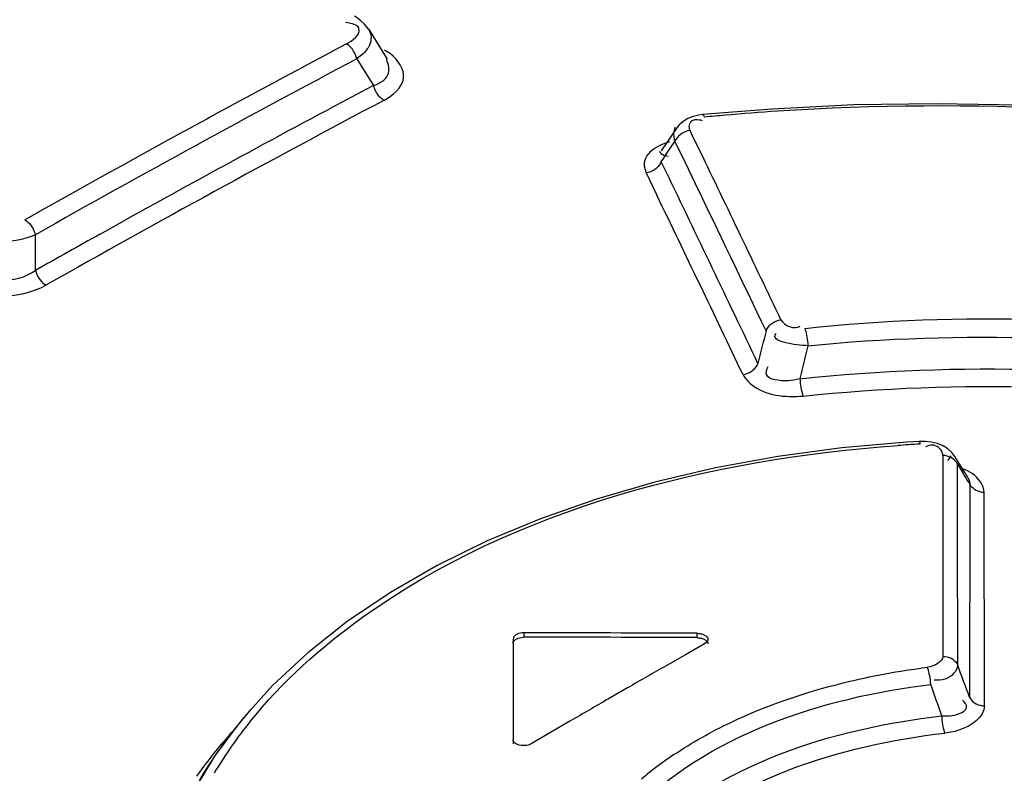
# Model space of a CAD drawing. Header units: inches. Extents: x 0 to 117, y 0 to 83.
# Tile 38 of 64: x 102.358 to 102.722, y 23.642 to 23.92. Entities that reach past the tile are written whole.
import ezdxf

# ---------------------------------------------------------------- set-up
doc = ezdxf.new("R2010")
doc.units = ezdxf.units.IN
doc.header["$LTSCALE"] = 6.4311023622
doc.header["$MEASUREMENT"] = 0
doc.layers.get('0').update_dxf_attribs({"linetype": 'CONTINUOUS'})

msp = doc.modelspace()

# ---------------------------------------------------------------- linework, layer by layer
at = {"color": 7, "linetype": 'CONTINUOUS'}
for p, q in [((102.4794990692, 23.9189648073), (102.4781626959, 23.9191458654)), ((102.4866070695, 23.9167911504), (102.4935737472, 23.9056861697)), ((102.4843543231, 23.9073252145), (102.4823536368, 23.9057544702)), ((102.4947839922, 23.9075532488), (102.4926181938, 23.9089980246)), ((102.4823524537, 23.9057534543), (102.4856107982, 23.9005629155)), ((102.4856107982, 23.9005629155), (102.4885420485, 23.8958933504)), ((102.6356209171, 23.8872009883), (102.6100286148, 23.8851281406)), ((102.6013949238, 23.8813450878), (102.6005436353, 23.8802817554)), ((102.6005301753, 23.8802645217), (102.5947110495, 23.8716957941)), ((102.5995031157, 23.8782707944), (102.5999921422, 23.8804440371)), ((102.5995502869, 23.8767589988), (102.5995031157, 23.8782707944)), ((102.6064023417, 23.8773391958), (102.6054588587, 23.8792979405)), ((102.5969074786, 23.8708375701), (102.5998795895, 23.875206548)), ((102.5998738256, 23.8752074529), (102.5995502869, 23.8767589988)), ((102.5998795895, 23.875206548), (102.6036273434, 23.8674596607)), ((102.6091881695, 23.8715527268), (102.6064023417, 23.8773391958)), ((102.5957108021, 23.8690784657), (102.5969074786, 23.8708375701)), ((102.5947897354, 23.8677245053), (102.5957108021, 23.8690784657)), ((102.596621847, 23.8639284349), (102.5947897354, 23.8677245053)), ((102.5961704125, 23.8700537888), (102.5973062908, 23.8697541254)), ((102.6036273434, 23.8674596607), (102.6073722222, 23.8597054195)), ((102.5886990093, 23.8651592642), (102.5892100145, 23.8636297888)), ((102.5892100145, 23.8636297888), (102.5931855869, 23.8553786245)), ((102.3875203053, 23.8409693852), (102.39653542, 23.8459877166)), ((102.3636216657, 23.8275331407), (102.3636131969, 23.8407607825)), ((102.6854869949, 23.7640723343), (102.661476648, 23.7619707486)), ((102.6900244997, 23.7643461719), (102.6854869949, 23.7640723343)), ((102.6922581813, 23.7643512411), (102.6900249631, 23.7643462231)), ((102.6988888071, 23.7627011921), (102.6968636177, 23.7635252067)), ((102.7006708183, 23.7616110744), (102.6988888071, 23.7627011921)), ((102.7021644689, 23.7602828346), (102.7006708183, 23.7616110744)), ((102.6988441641, 23.759141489), (102.6988423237, 23.7509580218)), ((102.7011234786, 23.757995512), (102.7005641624, 23.757335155)), ((102.7017418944, 23.7589870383), (102.7011234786, 23.757995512)), ((102.7033096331, 23.7587742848), (102.7021644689, 23.7602828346)), ((102.7081792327, 23.7509215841), (102.7032747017, 23.7588309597)), ((102.7042488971, 23.7509206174), (102.7042452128, 23.7559168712)), ((102.7042452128, 23.7559168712), (102.7062377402, 23.7527136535)), ((102.6988423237, 23.7509580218), (102.6988404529, 23.7427580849)), ((102.7042512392, 23.7477348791), (102.7042488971, 23.7509206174)), ((102.7081391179, 23.7509020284), (102.7086952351, 23.7495579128)), ((102.7042632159, 23.73132248), (102.7042512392, 23.7477348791)), ((102.7082338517, 23.7494861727), (102.7087338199, 23.7486728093)), ((102.7086952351, 23.7495579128), (102.7087316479, 23.7486878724)), ((102.7087316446, 23.7486877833), (102.7087295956, 23.7399985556)), ((102.7141793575, 23.6666209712), (102.7141219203, 23.7454568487)), ((102.6988404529, 23.7427580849), (102.6988385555, 23.7345416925)), ((102.7087295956, 23.7399985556), (102.7087131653, 23.6698234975)), ((102.6988385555, 23.7345416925), (102.6988266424, 23.6848985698)), ((102.704298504, 23.6816985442), (102.7042632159, 23.73132248)), ((102.5440166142, 23.6935889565), (102.5440166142, 23.6919816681)), ((102.6080459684, 23.6918117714), (102.6080459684, 23.6934191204)), ((102.5400796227, 23.691315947), (102.5400798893, 23.6525717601)), ((102.6108298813, 23.6895580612), (102.6037156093, 23.6855104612)), ((102.6037156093, 23.6855104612), (102.5966013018, 23.6814478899)), ((102.5823725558, 23.6732778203), (102.5752581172, 23.6691703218)), ((102.5610293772, 23.6609105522), (102.5539150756, 23.6567582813)), ((102.5539150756, 23.6567582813), (102.5468008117, 23.6525910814))]:
    msp.add_line(p, q, dxfattribs=at)
for points in [[(102.4866521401, 23.9167192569), (102.4863515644, 23.9171746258), (102.4851720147, 23.9186218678), (102.4837473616, 23.9199371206), (102.482088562, 23.9211192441), (102.4814617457, 23.9214965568)], [(102.4815238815, 23.9079590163), (102.48112994, 23.908641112), (102.4806943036, 23.9092717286), (102.4802070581, 23.9098644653), (102.4796712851, 23.9104076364), (102.4791094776, 23.9108738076), (102.4785383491, 23.9112500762)], [(102.4823522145, 23.9057534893), (102.482146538, 23.9064890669), (102.4818683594, 23.9072312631), (102.4815238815, 23.9079590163)], [(102.4898393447, 23.8928854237), (102.4896437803, 23.8931984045), (102.4894595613, 23.8935197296), (102.4892874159, 23.8938481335), (102.4891280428, 23.8941822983), (102.4889820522, 23.894520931), (102.4888499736, 23.8948627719), (102.488732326, 23.8952064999), (102.4886296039, 23.8955507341), (102.4885422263, 23.8958941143)], [(102.4923496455, 23.8903920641), (102.4920460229, 23.8905810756), (102.4917449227, 23.8907951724), (102.4914479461, 23.8910332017), (102.4911566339, 23.8912938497), (102.4908725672, 23.8915757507), (102.4905973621, 23.8918775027), (102.490332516, 23.8921975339), (102.4900793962, 23.8925341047), (102.4898393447, 23.8928854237)], [(102.8489806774, 23.8769141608), (102.8188128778, 23.8812667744), (102.7883884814, 23.8846891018), (102.7578005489, 23.8871604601), (102.7271394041, 23.8886623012), (102.6964948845, 23.8891785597), (102.6659577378, 23.8886955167), (102.6356209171, 23.8872009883)], [(102.6100259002, 23.8851294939), (102.6087129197, 23.8849548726), (102.6065465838, 23.884440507), (102.6045833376, 23.8836643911), (102.602857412, 23.882632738), (102.6013949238, 23.8813450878)], [(102.6100276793, 23.8851296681), (102.6100999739, 23.8851256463), (102.6102673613, 23.8850432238), (102.6104493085, 23.8848563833), (102.6106363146, 23.8845698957), (102.6108225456, 23.8841937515)], [(102.6054588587, 23.8792979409), (102.6046597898, 23.8791561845), (102.6038615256, 23.8789162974), (102.6030890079, 23.8785832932), (102.602376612, 23.8781751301), (102.6017315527, 23.8777026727), (102.6011417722, 23.8771570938), (102.6006204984, 23.8765425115), (102.6001943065, 23.8758856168), (102.5998738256, 23.8752074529)], [(102.5947880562, 23.8677247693), (102.59446961, 23.8670527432), (102.5940470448, 23.8664009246), (102.5935306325, 23.8657898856), (102.5929474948, 23.8652466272), (102.5923095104, 23.8647742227), (102.5916004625, 23.8643624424), (102.5908254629, 23.8640232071), (102.5900200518, 23.8637767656), (102.5892100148, 23.8636297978)], [(102.3597166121, 23.8462147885), (102.360280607, 23.8458451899), (102.3608403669, 23.8453872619), (102.3613795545, 23.8448522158), (102.3618758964, 23.8442648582), (102.3623247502, 23.8436365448), (102.3627338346, 23.8429565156), (102.3630945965, 23.842231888), (102.3633899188, 23.8414929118), (102.3636129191, 23.8407608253)], [(102.3636212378, 23.8275332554), (102.3638490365, 23.8267892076), (102.3641447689, 23.8260529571), (102.3645014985, 23.8253380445), (102.3649093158, 23.8246603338), (102.365361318, 23.824027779), (102.3658559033, 23.8234424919), (102.3663875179, 23.8229138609), (102.3669446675, 23.8224560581), (102.3675173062, 23.8220793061)], [(102.6335003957, 23.8052207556), (102.6338190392, 23.805891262), (102.6342416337, 23.8065410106), (102.6347577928, 23.807149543), (102.6353416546, 23.8076908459), (102.6359803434, 23.8081608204), (102.6366855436, 23.8085680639), (102.6374502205, 23.8089020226), (102.6382409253, 23.8091450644), (102.639033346, 23.8092921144)], [(102.6478425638, 23.806107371), (102.648015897, 23.805617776), (102.6481849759, 23.8050362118), (102.6483445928, 23.804377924), (102.6484879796, 23.8036740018), (102.6486139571, 23.8029375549), (102.6487248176, 23.802155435), (102.6488178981, 23.801336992), (102.6488884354, 23.8005180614), (102.6489348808, 23.7997226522)], [(102.6250010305, 23.7890320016), (102.6257921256, 23.7891799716), (102.6265813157, 23.7894234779), (102.6273444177, 23.7897574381), (102.628048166, 23.7901642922), (102.6286855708, 23.7906335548), (102.6292682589, 23.7911737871), (102.6297834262, 23.7917809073), (102.6302053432, 23.792429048), (102.6305236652, 23.7930978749)], [(102.6460471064, 23.7874729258), (102.6460973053, 23.7866833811), (102.6461724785, 23.7858704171), (102.6462710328, 23.7850575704), (102.646387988, 23.784281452), (102.6465207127, 23.7835498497), (102.6466721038, 23.7828461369), (102.646841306, 23.7821832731), (102.6470212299, 23.7815950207), (102.6472063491, 23.7810984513)], [(102.661476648, 23.7619707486), (102.637884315, 23.7587998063), (102.6148264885, 23.7545769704), (102.5924327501, 23.7493168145), (102.5708427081, 23.7430384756), (102.5501713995, 23.7357744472), (102.5305259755, 23.7275630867), (102.5120186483, 23.7184515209), (102.4947465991, 23.7084900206), (102.4788003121, 23.6977318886), (102.4642622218, 23.6862425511), (102.4512047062, 23.6740863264), (102.439696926, 23.6613317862)], [(102.6905043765, 23.763353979), (102.6903955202, 23.7637449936), (102.6902846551, 23.7640454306), (102.690174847, 23.7642448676), (102.6900705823, 23.7643378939), (102.6900249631, 23.7643462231)], [(102.6968636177, 23.7635252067), (102.694641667, 23.7640791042), (102.6922581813, 23.7643512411)], [(102.7030141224, 23.7575848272), (102.7024469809, 23.7580272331), (102.7018256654, 23.7583981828), (102.7011400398, 23.758703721), (102.7003962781, 23.7589356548), (102.6996237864, 23.7590822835), (102.6988441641, 23.7591414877)], [(102.704245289, 23.7559168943), (102.7039292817, 23.7565117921), (102.7035157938, 23.757073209), (102.7030141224, 23.7575848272)], [(102.7141219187, 23.7454567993), (102.7133436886, 23.7455176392), (102.712572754, 23.7456656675), (102.7118305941, 23.7458987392), (102.7111464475, 23.7462051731), (102.7105264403, 23.7465768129), (102.7099604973, 23.7470196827), (102.7094598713, 23.7475315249), (102.7090471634, 23.7480929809), (102.7087316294, 23.7486877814)], [(102.5440166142, 23.6935889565), (102.5433226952, 23.6935486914), (102.542683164, 23.6934527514), (102.5420980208, 23.693301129), (102.5415542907, 23.6930903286), (102.5410649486, 23.692823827), (102.5406689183, 23.6925120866), (102.5403791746, 23.6921586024), (102.5401827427, 23.6917598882), (102.5400796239, 23.6913159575)], [(102.6080459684, 23.6934191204), (102.6083892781, 23.6934087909), (102.6087298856, 23.693381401), (102.6090652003, 23.6933371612), (102.6093926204, 23.6932764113), (102.6097097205, 23.6931996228), (102.6100142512, 23.693107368), (102.6103039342, 23.6930003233), (102.6105764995, 23.6928792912), (102.6108298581, 23.6927451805)], [(102.6108298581, 23.6927451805), (102.6112709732, 23.6924422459), (102.6116141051, 23.6921003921), (102.6118488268, 23.6917300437), (102.611968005, 23.6913426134), (102.6119829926, 23.6911461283)], [(102.5400796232, 23.6897086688), (102.5401497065, 23.6901094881), (102.540316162, 23.6904788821), (102.5405789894, 23.6908168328), (102.5409442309, 23.6911308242), (102.5414058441, 23.6914133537), (102.5419457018, 23.6916419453), (102.5425577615, 23.6918091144), (102.5432480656, 23.6919223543), (102.5440166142, 23.6919816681)], [(102.6080459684, 23.6918117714), (102.6083933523, 23.6918009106), (102.6087330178, 23.6917736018), (102.609064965, 23.6917298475), (102.6093915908, 23.6916690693), (102.6097104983, 23.6915918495), (102.6100144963, 23.6914999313), (102.6103011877, 23.6913938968), (102.6105729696, 23.6912731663), (102.610829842, 23.6911377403)], [(102.610829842, 23.6911377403), (102.6112710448, 23.6908263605), (102.6116056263, 23.6904985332), (102.6118335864, 23.6901542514), (102.61195983, 23.6897857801), (102.6119855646, 23.6895426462)], [(102.6119829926, 23.6911461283), (102.6119680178, 23.6909498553), (102.6118488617, 23.6905635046), (102.6116141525, 23.6901953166), (102.611271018, 23.6898567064), (102.6108298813, 23.689558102)], [(102.6988266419, 23.6848985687), (102.6996147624, 23.6848466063), (102.7003969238, 23.6847060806), (102.7011507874, 23.6844789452), (102.7018458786, 23.6841769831), (102.7024757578, 23.6838086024), (102.7030509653, 23.6833676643), (102.7035598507, 23.6828563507), (102.7039788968, 23.6822944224), (102.7042984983, 23.6816985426)], [(102.6943650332, 23.6745540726), (102.6943002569, 23.6753395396), (102.6942109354, 23.6761481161), (102.6940991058, 23.6769565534), (102.6939707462, 23.6777303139), (102.6938280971, 23.6784600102), (102.6936672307, 23.6791578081), (102.693489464, 23.6798110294), (102.6933029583, 23.6803898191), (102.6931134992, 23.6808794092)], [(102.7087131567, 23.6698234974), (102.7090324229, 23.6692274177), (102.7094510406, 23.6686652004), (102.7099594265, 23.6681535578), (102.7105340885, 23.6677123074), (102.7111632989, 23.6673436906), (102.7118575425, 23.6670415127), (102.7126104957, 23.6668141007), (102.7133918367, 23.6666732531), (102.7141793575, 23.6666209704)], [(102.439696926, 23.6613317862), (102.4297981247, 23.6480574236), (102.4215468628, 23.6343470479)], [(102.6995991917, 23.6565645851), (102.6994266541, 23.6570565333), (102.6992567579, 23.6576375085), (102.6990944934, 23.6582925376), (102.6989465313, 23.6589914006), (102.6988141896, 23.659721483), (102.6986952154, 23.6604955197), (102.6985922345, 23.6613043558), (102.6985102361, 23.6621132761), (102.6984511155, 23.662899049)], [(102.5412330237, 23.6525636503), (102.5410010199, 23.6527099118), (102.5407919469, 23.652867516), (102.5406074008, 23.653035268), (102.5404487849, 23.6532119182), (102.5403173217, 23.6533961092), (102.5402140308, 23.6535863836), (102.5401396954, 23.6537812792), (102.5400948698, 23.6539793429), (102.5400798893, 23.6541790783)], [(102.5468008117, 23.6525911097), (102.5462750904, 23.6523315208), (102.5456807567, 23.6521288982), (102.5450358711, 23.6519892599), (102.5443600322, 23.6519166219), (102.5436737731, 23.6519131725), (102.5429979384, 23.6519792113), (102.5423530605, 23.652112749), (102.5417587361, 23.6523095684), (102.5412330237, 23.6525636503)]]:
    msp.add_lwpolyline(points, dxfattribs=at)
for centre, radius, start, end in [((104.8049505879, 19.5201258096), 4.9693209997, 117.9146561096, 118.7792953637), ((104.8301041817, 19.4755336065), 5.0138593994, 117.9209161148, 119.4678175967), ((104.8075602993, 19.5102254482), 4.9610410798, 117.8686308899, 119.0774653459), ((104.8259078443, 19.4779157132), 4.9915370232, 117.8723481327, 119.505804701), ((102.690579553, 23.0705796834), 0.8175158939, 93.7054182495, 95.0659522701), ((102.6979284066, 22.9540612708), 0.9342656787, 80.4397451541, 93.6933547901), ((102.6880548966, 23.0998155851), 0.7881712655, 95.0708086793, 95.6233971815), ((104.8547991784, 19.4293959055), 5.0728429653, 118.7794150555, 119.462373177), ((82.3986874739, 14.1451863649), 22.4291449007, 25.5229552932, 25.6993307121), ((91.0355865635, 18.2866682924), 12.8360183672, 25.4030152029, 25.7535327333), ((90.9805981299, 18.2494917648), 12.9095458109, 25.4902913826, 25.7584890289), ((82.3779806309, 14.1206947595), 22.4369913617, 25.5253626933, 25.7132601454), ((104.8720330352, 19.3938701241), 5.0940647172, 119.1912908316, 119.4996625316), ((107.4825738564, 22.6079569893), 4.9946871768, 166.1307337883, 166.2739519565), ((106.7263172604, 22.8306344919), 4.1909598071, 166.6303629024, 166.8023999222), ((102.7201757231, 23.2370740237), 0.5271156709, 93.7096041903, 94.1198181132), ((102.7202648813, 23.2356967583), 0.5284958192, 93.2281310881, 93.7095893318), ((101.8566297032, 23.2250225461), 1.0001458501, 31.6269952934, 31.844394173), ((105.1742842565, 19.1757580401), 5.190923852, 119.7736606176, 119.9547619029), ((97.86309829, 21.8736896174), 5.1677926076, 20.3383340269, 20.4787411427), ((99.8646086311, 22.6774815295), 3.0002794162, 19.1741087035, 19.4100184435), ((105.1956245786, 19.1387953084), 5.2336046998, 120.0450651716, 120.2251804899), ((102.5739591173, 23.5498603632), 0.1743880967, 138.4582168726, 144.854910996), ((102.5728508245, 23.556162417), 0.1668295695, 141.1862538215, 144.8315705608), ((102.577181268, 23.5296150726), 0.1899196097, 137.6769618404, 138.6142100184), ((102.5694282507, 23.5362757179), 0.1796992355, 138.573269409, 144.49962325), ((102.5633092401, 23.5628730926), 0.1551644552, 144.8278574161, 149.4799672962), ((102.5580841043, 23.5610873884), 0.1549443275, 144.8703939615, 151.7855280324), ((102.6801936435, 23.5283854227), 0.1447805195, 123.87665455, 124.8697473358), ((102.6768614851, 23.5331417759), 0.1389731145, 124.8637220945, 126.7472076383), ((102.6706283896, 23.5414101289), 0.1286186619, 126.7259866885, 130.2868820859)]:
    msp.add_arc(centre, radius, start, end, dxfattribs=at)
for major_axis, start_param, end_param in [((7.818540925, 2.81904e-05), 7.8452864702, 7.8534760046), ((7.81575704, 2.81804e-05), 1.5620980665, 1.5702905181)]:
    msp.add_ellipse((102.5400796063, 19.1795205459), major_axis=major_axis, ratio=0.577354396, start_param=start_param, end_param=end_param, dxfattribs=at)
for points, knots in [([(102.485018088, 24.0962287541), (102.42585858, 24.0682525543), (102.183492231, 23.9471150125), (101.9513991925, 23.8057940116), (101.7816758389, 23.690001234)], [0, 0, 0, 0, 0.2415673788, 1, 1, 1, 1]), ([(102.4831107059, 23.9170004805), (102.4829234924, 23.9174981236), (102.4817579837, 23.9185073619), (102.4803659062, 23.9188118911), (102.4794990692, 23.9189648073)], [0, 0, 0, 0, 0.376575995, 1, 1, 1, 1]), ([(102.4866550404, 23.9167095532), (102.4871915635, 23.9158599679), (102.4878828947, 23.913823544), (102.4873990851, 23.9117417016), (102.4869717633, 23.9107987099)], [0, 0, 0, 0, 0.4925295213, 1, 1, 1, 1]), ([(102.4869717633, 23.9107987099), (102.486685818, 23.9101677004), (102.4859113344, 23.9089174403), (102.4849152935, 23.9078439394), (102.4843543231, 23.9073252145)], [0, 0, 0, 0, 0.4755396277, 1, 1, 1, 1]), ([(102.4923481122, 23.890391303), (102.4955351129, 23.8921767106), (102.502682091, 23.8978271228), (102.4975116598, 23.9055222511), (102.4947839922, 23.9075532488)], [0, 0, 0, 0, 0.5178826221, 1, 1, 1, 1]), ([(102.4885403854, 23.8958927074), (102.4905765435, 23.8966702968), (102.4949757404, 23.8988727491), (102.4941993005, 23.9038746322), (102.4932571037, 23.9055582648)], [0, 0, 0, 0, 0.530451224, 1, 1, 1, 1]), ([(102.6054588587, 23.8792979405), (102.6052131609, 23.8799070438), (102.6049366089, 23.881257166), (102.6056718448, 23.8826006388), (102.606244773, 23.8829332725)], [0, 0, 0, 0, 0.4978404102, 1, 1, 1, 1]), ([(102.606244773, 23.8829332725), (102.6066740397, 23.8831824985), (102.6079480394, 23.883435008), (102.6091824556, 23.8832059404), (102.6099038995, 23.8830179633)], [0, 0, 0, 0, 0.3996857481, 1, 1, 1, 1]), ([(102.5910644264, 23.8716373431), (102.5904826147, 23.8711174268), (102.589479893, 23.8700184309), (102.5888318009, 23.8686596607), (102.5886651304, 23.8679885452)], [0, 0, 0, 0, 0.5301561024, 1, 1, 1, 1]), ([(102.5941939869, 23.8716534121), (102.5941633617, 23.8713410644), (102.5947477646, 23.8704770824), (102.5956195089, 23.870227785), (102.5961704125, 23.8700537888)], [0, 0, 0, 0, 0.3520130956, 1, 1, 1, 1]), ([(102.5886651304, 23.8679885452), (102.5885510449, 23.8675291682), (102.588452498, 23.8665709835), (102.5885891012, 23.865623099), (102.5886990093, 23.8651592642)], [0, 0, 0, 0, 0.4982384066, 1, 1, 1, 1]), ([(102.6460471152, 23.7874729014), (102.6430365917, 23.7867216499), (102.6390718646, 23.7863109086), (102.6329168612, 23.7882375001), (102.6337028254, 23.7911683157), (102.6343463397, 23.7920830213)], [0, 0, 0, 0, 0.579421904, 0.7911528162, 1, 1, 1, 1]), ([(102.6250010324, 23.7890320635), (102.6257646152, 23.7876305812), (102.631332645, 23.7813734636), (102.6407021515, 23.7805526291), (102.6472063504, 23.781098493)], [0, 0, 0, 0, 0.1964774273, 1, 1, 1, 1]), ([(102.4428592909, 23.6607296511), (102.4547173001, 23.6754824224), (102.5213266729, 23.7350464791), (102.6132318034, 23.757852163), (102.6823064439, 23.762827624)], [0, 0, 0, 0, 0.2146450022, 1, 1, 1, 1]), ([(102.6971342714, 23.7621886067), (102.6965481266, 23.7626368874), (102.694894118, 23.7633039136), (102.6931821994, 23.7627652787), (102.6923720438, 23.7623134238)], [0, 0, 0, 0, 0.4430438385, 1, 1, 1, 1]), ([(102.6988441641, 23.759141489), (102.6988448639, 23.7596799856), (102.6984362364, 23.7608558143), (102.6976525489, 23.7617922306), (102.6971342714, 23.7621886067)], [0, 0, 0, 0, 0.452148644, 1, 1, 1, 1]), ([(102.7141219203, 23.7454568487), (102.7139687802, 23.74824053), (102.7110385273, 23.7521297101), (102.707322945, 23.7537352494), (102.7061095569, 23.7541758)], [0, 0, 0, 0, 0.6835108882, 1, 1, 1, 1]), ([(102.6988266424, 23.6848985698), (102.6988022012, 23.6838801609), (102.6967740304, 23.6818600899), (102.6945078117, 23.6810899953), (102.6931134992, 23.6808794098)], [0, 0, 0, 0, 0.4194213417, 1, 1, 1, 1]), ([(102.7042984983, 23.6816985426), (102.7041230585, 23.6793873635), (102.7007352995, 23.6759731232), (102.6970006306, 23.6760332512), (102.6956414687, 23.6761437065)], [0, 0, 0, 0, 0.6295929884, 1, 1, 1, 1]), ([(102.5664407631, 23.6006979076), (102.5703418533, 23.6103395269), (102.6003573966, 23.6527317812), (102.6544836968, 23.6695883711), (102.6943658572, 23.6745525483)], [0, 0, 0, 0, 0.2055891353, 1, 1, 1, 1]), ([(102.6984511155, 23.662899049), (102.7009654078, 23.6629144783), (102.7042478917, 23.6628237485), (102.7084908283, 23.6660143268), (102.7068615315, 23.6680064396), (102.7060847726, 23.668687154)], [0, 0, 0, 0, 0.5745801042, 0.7639776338, 1, 1, 1, 1]), ([(102.7141793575, 23.6666209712), (102.7140846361, 23.6624770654), (102.7073479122, 23.6577683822), (102.7015637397, 23.6567968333), (102.6995994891, 23.6565646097)], [0, 0, 0, 0, 0.6769628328, 1, 1, 1, 1]), ([(102.5699002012, 23.5886826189), (102.5735356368, 23.59842461), (102.6032120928, 23.6416376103), (102.6581880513, 23.6582524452), (102.6984512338, 23.6628988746)], [0, 0, 0, 0, 0.2041722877, 1, 1, 1, 1]), ([(102.5753811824, 23.5848472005), (102.5790458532, 23.5942091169), (102.6073569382, 23.6361007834), (102.6607259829, 23.6518895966), (102.6995994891, 23.6565646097)], [0, 0, 0, 0, 0.2043118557, 1, 1, 1, 1])]:
    msp.add_open_spline(points, degree=3, knots=knots, dxfattribs=at)
for points in [[(102.4785338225, 23.9112459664), (102.4806746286, 23.912439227), (102.4839736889, 23.9147065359), (102.4831107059, 23.9170004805)], [(102.5977972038, 23.8750139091), (102.5953694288, 23.8743740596), (102.5929365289, 23.873310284), (102.5910644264, 23.8716373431)], [(102.3636115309, 23.8407602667), (102.3556317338, 23.8372032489), (102.3453500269, 23.8372430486), (102.3374017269, 23.8408699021)], [(102.3374131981, 23.8277162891), (102.3444958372, 23.8226007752), (102.3565019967, 23.8224722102), (102.3636230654, 23.8275340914)], [(102.3334655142, 23.8222644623), (102.3434122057, 23.8167960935), (102.3575316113, 23.8166825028), (102.3675172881, 23.8220793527)], [(102.6478425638, 23.8061073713), (102.7054515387, 23.8123918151), (102.7644102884, 23.8102844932), (102.8216213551, 23.8010550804)], [(102.6390333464, 23.8092921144), (102.6401013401, 23.8070506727), (102.6440179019, 23.8055970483), (102.6461026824, 23.8069455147)], [(102.6489348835, 23.7997226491), (102.7057849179, 23.8053157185), (102.7637845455, 23.8033753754), (102.8202320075, 23.7946065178)], [(102.6489348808, 23.7997226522), (102.644754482, 23.7998278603), (102.63427616, 23.8012431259), (102.6372206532, 23.8042124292)], [(102.646047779, 23.7874721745), (102.7047650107, 23.7937642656), (102.7648174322, 23.7918674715), (102.8231413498, 23.7826141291)], [(102.6472063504, 23.781098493), (102.7050628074, 23.7872202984), (102.7642153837, 23.7853010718), (102.8216753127, 23.7761795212)], [(102.6620268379, 23.6751060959), (102.672259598, 23.6776299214), (102.6826609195, 23.6795293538), (102.6931134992, 23.6808794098)], [(102.6205241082, 23.6605015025), (102.6337602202, 23.6668174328), (102.6477877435, 23.6715941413), (102.6620268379, 23.6751060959)], [(102.5994919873, 23.6485879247), (102.6061813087, 23.6530794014), (102.6132522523, 23.657031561), (102.6205241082, 23.6605015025)]]:
    msp.add_open_spline(points, degree=3, dxfattribs=at)

doc.saveas('drawing.dxf')
